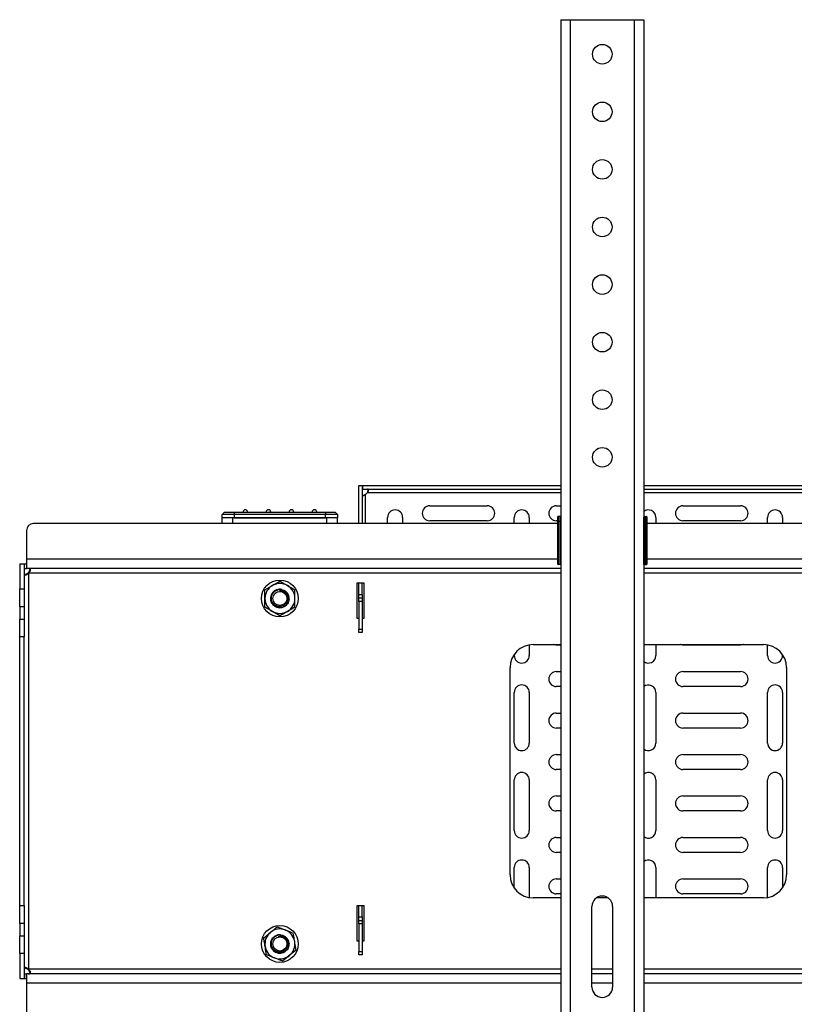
# Model space of a CAD drawing. Header units: millimetres. Extents: x -3222 to 6609, y -2907 to 878.
# Tile 24 of 25: x 5636 to 5972, y -225 to 203. Entities that reach past the tile are written whole.
import ezdxf

# ---------------------------------------------------------------- set-up
doc = ezdxf.new("R2010")
doc.units = ezdxf.units.MM

msp = doc.modelspace()

# ---------------------------------------------------------------- linework, layer by layer
at = {"linetype": 'Continuous', "lineweight": 25}
for p, q in [((5870.56, 202.76), (5870.56, -427.24)), ((5870.56, 202.76), (5874.56, 202.76)), ((5874.56, 202.76), (5874.56, -427.24)), ((5874.56, 202.76), (5902.56, 202.76)), ((5902.56, 202.76), (5906.56, 202.76)), ((5902.56, -427.24), (5902.56, 202.76)), ((5906.56, 202.76), (5906.56, -427.24)), ((5782.81, 0.46), (5784.31, 0.46)), ((5782.81, -16.04), (5782.81, 0.46)), ((5784.31, 0.46), (5784.31, -16.04)), ((5784.51, 0.46), (5870.56, 0.46)), ((5784.51, -1.04), (5784.51, 0.46)), ((5906.56, 0.46), (6032.71, 0.46)), ((5784.51, -1.04), (5870.56, -1.04)), ((5785.81, -16.04), (5785.81, -3.3)), ((5786.57, -2.54), (5870.56, -2.54)), ((5906.56, -1.04), (6032.71, -1.04)), ((5906.56, -2.54), (6030.65, -2.54)), ((5813.61, -8.29), (5838.61, -8.29)), ((5868.61, -8.29), (5870.56, -8.29)), ((5923.61, -8.29), (5948.61, -8.29)), ((5724.56, -11.04), (5723.56, -12.04)), ((5728.76, -12.04), (5723.56, -12.04)), ((5723.56, -13.54), (5723.56, -12.04)), ((5724.56, -11.04), (5728.76, -11.04)), ((5728.76, -11.04), (5768.36, -11.04)), ((5728.76, -11.04), (5728.76, -12.04)), ((5728.76, -12.04), (5728.76, -13.54)), ((5768.36, -12.04), (5728.76, -12.04)), ((5768.36, -11.04), (5772.56, -11.04)), ((5768.36, -11.04), (5768.36, -12.04)), ((5768.36, -13.54), (5768.36, -12.04)), ((5773.56, -12.04), (5768.36, -12.04)), ((5772.56, -11.04), (5773.56, -12.04)), ((5773.56, -12.04), (5773.56, -13.54)), ((5869.26, -16.04), (5641.56, -16.04)), ((5723.56, -16.04), (5723.56, -13.54)), ((5728.16, -13.54), (5723.56, -13.54)), ((5768.96, -13.54), (5728.16, -13.54)), ((5728.16, -16.04), (5728.16, -13.54)), ((5728.76, -13.54), (5768.36, -13.54)), ((5773.56, -13.54), (5768.96, -13.54)), ((5768.96, -16.04), (5768.96, -13.54)), ((5773.56, -16.04), (5773.56, -13.54)), ((5795.36, -16.04), (5795.36, -13.34)), ((5801.86, -13.34), (5801.86, -16.04)), ((5838.61, -14.79), (5813.61, -14.79)), ((5850.36, -16.04), (5850.36, -13.34)), ((5856.86, -13.34), (5856.86, -16.04)), ((5869.26, -14.79), (5868.61, -14.79)), ((5869.26, -15.14), (5869.26, -13.14)), ((5869.46, -15.14), (5869.26, -15.14)), ((5869.26, -33.64), (5869.26, -15.14)), ((5869.46, -12.94), (5869.46, -15.14)), ((5870.26, -12.94), (5869.46, -12.94)), ((5869.46, -15.14), (5869.46, -33.84)), ((5870.26, -15.14), (5869.46, -15.14)), ((5870.26, -15.14), (5870.26, -12.94)), ((5870.26, -33.84), (5870.26, -15.14)), ((5870.26, -15.14), (5870.46, -15.14)), ((5870.46, -13.14), (5870.46, -15.14)), ((5870.46, -15.14), (5870.46, -33.84)), ((5870.46, -15.14), (5870.56, -15.14)), ((5906.56, -15.14), (5906.66, -15.14)), ((5906.66, -15.14), (5906.66, -13.14)), ((5906.86, -15.14), (5906.66, -15.14)), ((5906.66, -33.84), (5906.66, -15.14)), ((5906.86, -12.94), (5906.86, -15.14)), ((5906.86, -12.94), (5907.66, -12.94)), ((5906.86, -15.14), (5907.66, -15.14)), ((5906.86, -15.14), (5906.86, -33.84)), ((5907.66, -15.14), (5907.66, -12.94)), ((5907.66, -33.84), (5907.66, -15.14)), ((5907.86, -15.14), (5907.66, -15.14)), ((5907.86, -13.14), (5907.86, -15.14)), ((5907.86, -15.14), (5907.86, -33.64)), ((6269.26, -16.04), (5907.86, -16.04)), ((5911.86, -13.34), (5911.86, -16.04)), ((5948.61, -14.79), (5923.61, -14.79)), ((5960.36, -16.04), (5960.36, -13.34)), ((5966.86, -13.34), (5966.86, -16.04)), ((5638.56, -19.04), (5638.56, -31.54)), ((5635.56, -33.54), (5637.56, -33.54)), ((5635.56, -33.54), (5635.56, -44.34)), ((5637.56, -33.54), (5637.56, -44.34)), ((5637.66, -35.54), (5637.66, -33.54)), ((5637.66, -33.54), (5638.56, -33.54)), ((5638.56, -31.54), (5638.56, -35.54)), ((5869.26, -31.54), (5638.56, -31.54)), ((5870.26, -33.84), (5869.46, -33.84)), ((5870.46, -33.84), (5870.26, -33.84)), ((5870.56, -33.84), (5870.46, -33.84)), ((5906.66, -33.84), (5906.56, -33.84)), ((5906.86, -33.84), (5906.66, -33.84)), ((5906.86, -33.84), (5907.66, -33.84)), ((6269.26, -31.54), (5907.86, -31.54)), ((5637.66, -35.54), (5638.56, -35.54)), ((5870.56, -35.54), (5638.56, -35.54)), ((5639.34, -37.38), (5639.45, -37.38)), ((5639.56, -37.54), (5639.45, -37.38)), ((5639.49, -37.2), (5639.49, -37.37)), ((5639.66, -37.54), (5639.49, -37.37)), ((5639.56, -209.54), (5639.56, -37.54)), ((5639.61, -37.59), (5639.56, -37.54)), ((5870.56, -37.54), (5639.66, -37.54)), ((6270.56, -35.54), (5906.56, -35.54)), ((6270.56, -37.54), (5906.56, -37.54)), ((5748.56, -41.03), (5751.81, -42.91)), ((5782.06, -41.79), (5785.06, -41.79)), ((5782.06, -57.29), (5782.06, -41.79)), ((5782.81, -46.79), (5782.81, -41.79)), ((5784.31, -46.79), (5784.31, -41.79)), ((5785.06, -41.79), (5785.06, -57.29)), ((5635.56, -44.34), (5637.56, -44.34)), ((5635.56, -52.13), (5635.56, -44.34)), ((5637.56, -44.34), (5637.56, -52.13)), ((5742.06, -44.79), (5745.31, -42.91)), ((5782.81, -46.79), (5784.31, -46.79)), ((5782.81, -48.29), (5782.81, -46.79)), ((5784.31, -46.79), (5784.31, -48.29)), ((5782.81, -49.79), (5782.81, -48.29)), ((5782.81, -48.29), (5784.31, -48.29)), ((5784.31, -49.79), (5782.81, -49.79)), ((5782.81, -49.79), (5782.81, -61.79)), ((5784.31, -48.29), (5784.31, -49.79)), ((5784.31, -49.79), (5784.31, -61.79)), ((5637.56, -52.13), (5635.56, -52.13)), ((5635.56, -52.13), (5635.56, -57.45)), ((5637.56, -52.13), (5637.56, -57.45)), ((5748.56, -56.05), (5745.31, -54.17)), ((5755.06, -52.29), (5751.81, -54.17)), ((5635.56, -57.45), (5637.56, -57.45)), ((5635.56, -65.24), (5635.56, -57.45)), ((5637.56, -57.45), (5637.56, -65.24)), ((5782.81, -57.29), (5782.06, -57.29)), ((5785.06, -57.29), (5784.31, -57.29)), ((5782.81, -61.79), (5784.31, -61.79)), ((5782.81, -63.29), (5782.81, -61.79)), ((5784.31, -63.29), (5782.81, -63.29)), ((5784.31, -61.79), (5784.31, -63.29)), ((5637.56, -65.24), (5635.56, -65.24)), ((5635.56, -181.84), (5635.56, -65.24)), ((5637.56, -181.84), (5637.56, -65.24)), ((5856.86, -68.69), (5856.86, -73.34)), ((5858.56, -68.54), (5870.56, -68.54)), ((5870.56, -68.79), (5868.61, -68.79)), ((5906.56, -68.54), (5958.56, -68.54)), ((5911.86, -68.54), (5911.86, -73.34)), ((5948.61, -68.79), (5923.61, -68.79)), ((5960.36, -73.34), (5960.36, -68.7)), ((5850.36, -73.34), (5850.36, -72.82)), ((5966.86, -72.96), (5966.86, -73.34)), ((5848.56, -168.54), (5848.56, -78.54)), ((5868.61, -80.29), (5870.56, -80.29)), ((5923.61, -80.29), (5948.61, -80.29)), ((5968.56, -78.54), (5968.56, -168.54)), ((5850.36, -111.34), (5850.36, -89.34)), ((5856.86, -89.34), (5856.86, -111.34)), ((5870.56, -86.79), (5868.61, -86.79)), ((5911.86, -89.34), (5911.86, -111.34)), ((5948.61, -86.79), (5923.61, -86.79)), ((5960.36, -111.34), (5960.36, -89.34)), ((5966.86, -89.34), (5966.86, -111.34)), ((5868.61, -98.29), (5870.56, -98.29)), ((5923.61, -98.29), (5948.61, -98.29)), ((5870.56, -104.79), (5868.61, -104.79)), ((5948.61, -104.79), (5923.61, -104.79)), ((5868.61, -116.29), (5870.56, -116.29)), ((5923.61, -116.29), (5948.61, -116.29)), ((5870.56, -122.79), (5868.61, -122.79)), ((5948.61, -122.79), (5923.61, -122.79)), ((5850.36, -149.34), (5850.36, -127.34)), ((5856.86, -127.34), (5856.86, -149.34)), ((5911.86, -127.34), (5911.86, -149.34)), ((5960.36, -149.34), (5960.36, -127.34)), ((5966.86, -127.34), (5966.86, -149.34)), ((5868.61, -134.29), (5870.56, -134.29)), ((5923.61, -134.29), (5948.61, -134.29)), ((5870.56, -140.79), (5868.61, -140.79)), ((5948.61, -140.79), (5923.61, -140.79)), ((5868.61, -152.29), (5870.56, -152.29)), ((5923.61, -152.29), (5948.61, -152.29)), ((5870.56, -158.79), (5868.61, -158.79)), ((5948.61, -158.79), (5923.61, -158.79)), ((5850.36, -174.26), (5850.36, -165.34)), ((5856.86, -165.34), (5856.86, -178.39)), ((5911.86, -165.34), (5911.86, -178.54)), ((5960.36, -178.38), (5960.36, -165.34)), ((5966.86, -165.34), (5966.86, -174.12)), ((5868.61, -170.29), (5870.56, -170.29)), ((5923.61, -170.29), (5948.61, -170.29)), ((5870.56, -178.54), (5858.56, -178.54)), ((5870.56, -176.79), (5868.61, -176.79)), ((5891.12, -178.54), (5886, -178.54)), ((5958.56, -178.54), (5906.56, -178.54)), ((5948.61, -176.79), (5923.61, -176.79)), ((5635.56, -181.84), (5637.56, -181.84)), ((5635.56, -189.63), (5635.56, -181.84)), ((5637.56, -181.84), (5637.56, -189.63)), ((5782.06, -181.79), (5785.06, -181.79)), ((5782.06, -197.29), (5782.06, -181.79)), ((5782.81, -186.79), (5782.81, -181.79)), ((5784.31, -186.79), (5784.31, -181.79)), ((5785.06, -181.79), (5785.06, -197.29)), ((5884.06, -217.24), (5884.06, -182.24)), ((5893.06, -182.24), (5893.06, -217.24)), ((5782.81, -186.79), (5784.31, -186.79)), ((5782.81, -188.29), (5782.81, -186.79)), ((5784.31, -186.79), (5784.31, -188.29)), ((5637.56, -189.63), (5635.56, -189.63)), ((5635.56, -189.63), (5635.56, -194.95)), ((5637.56, -189.63), (5637.56, -194.95)), ((5747.37, -191.13), (5750.88, -192.47)), ((5782.81, -189.79), (5782.81, -188.29)), ((5782.81, -188.29), (5784.31, -188.29)), ((5782.81, -189.79), (5782.81, -201.79)), ((5784.31, -189.79), (5782.81, -189.79)), ((5784.31, -188.29), (5784.31, -189.79)), ((5784.31, -189.79), (5784.31, -201.79)), ((5635.56, -194.95), (5637.56, -194.95)), ((5635.56, -202.74), (5635.56, -194.95)), ((5637.56, -194.95), (5637.56, -202.74)), ((5741.55, -195.87), (5744.46, -193.5)), ((5782.81, -197.29), (5782.06, -197.29)), ((5785.06, -197.29), (5784.31, -197.29)), ((5637.56, -202.74), (5635.56, -202.74)), ((5635.56, -202.74), (5635.56, -213.54)), ((5637.56, -202.74), (5637.56, -213.54)), ((5749.75, -205.95), (5746.24, -204.61)), ((5755.57, -201.22), (5752.66, -203.58)), ((5782.81, -201.79), (5784.31, -201.79)), ((5782.81, -203.29), (5782.81, -201.79)), ((5784.31, -203.29), (5782.81, -203.29)), ((5784.31, -201.79), (5784.31, -203.29)), ((5635.56, -213.54), (5637.56, -213.54)), ((5637.66, -211.54), (5637.66, -213.54)), ((5637.66, -211.54), (5638.56, -211.54)), ((5637.66, -213.54), (5638.56, -213.54)), ((5870.56, -211.54), (5638.56, -211.54)), ((5638.56, -211.54), (5638.56, -215.54)), ((5639.34, -209.7), (5639.45, -209.7)), ((5639.45, -209.7), (5639.56, -209.54)), ((5639.47, -209.7), (5639.63, -209.54)), ((5639.47, -209.86), (5639.47, -209.7)), ((5639.6, -209.5), (5639.56, -209.54)), ((5870.56, -209.54), (5639.63, -209.54)), ((5893.06, -209.54), (5884.06, -209.54)), ((5893.06, -211.54), (5884.06, -211.54)), ((6270.56, -209.54), (5906.56, -209.54)), ((6270.56, -211.54), (5906.56, -211.54)), ((5638.56, -215.54), (5638.56, -228.04)), ((5870.56, -215.54), (5638.56, -215.54)), ((5893.06, -215.54), (5884.06, -215.54)), ((6270.56, -215.54), (5906.56, -215.54))]:
    msp.add_line(p, q, dxfattribs=at)
at = {"linetype": 'Continuous', "lineweight": 25, "flags": 128}
for points in [[(5868.61, -68.79), (5867.5, -68.59), (5867.36, -68.54)], [(5923.61, -68.79), (5922.5, -68.59), (5922.36, -68.54)], [(5949.86, -68.54), (5949.72, -68.59), (5948.61, -68.79)]]:
    msp.add_lwpolyline(points, dxfattribs=at)
at = {"linetype": 'Continuous', "lineweight": 25}
for centre, radius in [((5888.56, 187.76), 4.25), ((5888.56, 162.76), 4.25), ((5888.56, 137.76), 4.25), ((5888.56, 112.76), 4.25), ((5888.56, 87.76), 4.25), ((5888.56, 62.76), 4.25), ((5888.56, 37.76), 4.25), ((5888.56, 12.76), 4.25), ((5748.56, -48.54), 8), ((5748.56, -48.54), 3.06), ((5748.56, -198.54), 8), ((5748.56, -198.54), 3.06)]:
    msp.add_circle(centre, radius, dxfattribs=at)
for centre, radius, start, end in [((5784.1, -0.83), 3, 304.7093, 325.2907), ((5813.61, -11.54), 3.25, 90, 270), ((5838.61, -11.54), 3.25, 270, 90), ((5868.61, -11.54), 3.25, 90, 270), ((5923.61, -11.54), 3.25, 90, 270), ((5948.61, -11.54), 3.25, 270, 90), ((5733.56, -11.04), 1, 0, 180), ((5743.56, -11.04), 1, 0, 180), ((5753.56, -11.04), 1, 0, 180), ((5763.56, -11.04), 1, 0, 180), ((5798.61, -13.34), 3.25, 0, 180), ((5853.61, -13.34), 3.25, 0, 180), ((5908.61, -13.34), 3.25, 0, 129.1069), ((5963.61, -13.34), 3.25, 0, 180), ((5641.56, -19.04), 3, 90, 180), ((5869.46, -13.14), 0.2, 90, 180), ((5870.26, -13.14), 0.2, 360, 90), ((5870.66, -13.94), 0.2, 180, 240), ((5906.46, -13.94), 0.2, 300, 0), ((5906.86, -13.14), 0.2, 90, 180), ((5907.66, -13.14), 0.2, 360, 90), ((5869.46, -33.64), 0.2, 180, 270), ((5907.66, -33.64), 0.2, 270, 0), ((5639.64, -37.57), 0.0354, 225, 45), ((5748.56, -48.54), 6.5, 60, 120), ((5748.56, -48.54), 6.5, 120, 180), ((5748.56, -48.54), 4, 76.5312, 354.1975), ((5748.56, -48.54), 4, 354.1975, 39.72), ((5748.56, -48.54), 6.5, 0, 60), ((5748.56, -48.54), 6.5, 180, 240), ((5748.56, -48.54), 6.5, 300, 0), ((5748.56, -48.54), 6.5, 240, 300), ((5858.56, -78.54), 10, 90, 180), ((5958.56, -78.54), 10, 0, 90), ((5853.61, -73.34), 3.25, 180, 0), ((5908.61, -73.34), 3.25, 230.8931, 0), ((5963.61, -73.34), 3.25, 180, 0), ((5868.61, -83.54), 3.25, 90, 270), ((5923.61, -83.54), 3.25, 90, 270), ((5948.61, -83.54), 3.25, 270, 90), ((5853.61, -89.34), 3.25, 0, 180), ((5908.61, -89.34), 3.25, 0, 129.1069), ((5963.61, -89.34), 3.25, 0, 180), ((5868.61, -101.54), 3.25, 90, 270), ((5923.61, -101.54), 3.25, 90, 270), ((5948.61, -101.54), 3.25, 270, 90), ((5853.61, -111.34), 3.25, 180, 0), ((5908.61, -111.34), 3.25, 230.8931, 0), ((5963.61, -111.34), 3.25, 180, 0), ((5868.61, -119.54), 3.25, 90, 270), ((5923.61, -119.54), 3.25, 90, 270), ((5948.61, -119.54), 3.25, 270, 90), ((5853.61, -127.34), 3.25, 0, 180), ((5908.61, -127.34), 3.25, 0, 129.1069), ((5963.61, -127.34), 3.25, 0, 180), ((5868.61, -137.54), 3.25, 90, 270), ((5923.61, -137.54), 3.25, 90, 270), ((5948.61, -137.54), 3.25, 270, 90), ((5853.61, -149.34), 3.25, 180, 0), ((5908.61, -149.34), 3.25, 230.8931, 0), ((5963.61, -149.34), 3.25, 180, 0), ((5868.61, -155.54), 3.25, 90, 270), ((5923.61, -155.54), 3.25, 90, 270), ((5948.61, -155.54), 3.25, 270, 90), ((5853.61, -165.34), 3.25, 0, 180), ((5908.61, -165.34), 3.25, 0, 129.1069), ((5963.61, -165.34), 3.25, 0, 180), ((5858.56, -168.54), 10, 180, 270), ((5868.61, -173.54), 3.25, 90, 270), ((5923.61, -173.54), 3.25, 90, 270), ((5948.61, -173.54), 3.25, 270, 90), ((5958.56, -168.54), 10, 270, 0), ((5888.56, -182.24), 4.5, 0, 180), ((5748.56, -198.54), 6.5, 69.1229, 129.1229), ((5748.56, -198.54), 6.5, 129.1229, 189.1229), ((5748.56, -198.54), 4, 85.6541, 3.3204), ((5748.56, -198.54), 6.5, 9.1229, 69.1229), ((5748.56, -198.54), 4, 3.3204, 48.8429), ((5748.56, -198.54), 6.5, 189.1229, 249.1229), ((5748.56, -198.54), 6.5, 309.1229, 9.1229), ((5748.56, -198.54), 6.5, 249.1229, 309.1229), ((5639.61, -209.52), 0.025, 315, 135), ((5888.56, -217.24), 4.5, 180, 0)]:
    msp.add_arc(centre, radius, start, end, dxfattribs=at)
for points, knots in [([(5784.31, -3.3), (5784.31, -3.38), (5784.32, -3.53), (5784.4, -3.7), (5784.54, -3.81), (5784.74, -3.84), (5784.99, -3.81), (5785.27, -3.7), (5785.55, -3.53), (5785.72, -3.38), (5785.81, -3.3)], [0, 0, 0, 0, 0.133697, 0.26036, 0.38157, 0.499999, 0.618282, 0.739637, 0.866218, 1, 1, 1, 1]), ([(5784.31, -3.77), (5784.44, -3.75), (5784.75, -3.7), (5785.27, -3.54), (5785.63, -3.38), (5785.81, -3.3)], [0, 0, 0, 0, 0.279043, 0.645002, 1, 1, 1, 1]), ([(5786.57, -2.54), (5786.65, -2.45), (5786.8, -2.28), (5786.97, -2), (5787.08, -1.72), (5787.11, -1.47), (5787.08, -1.27), (5786.97, -1.13), (5786.8, -1.05), (5786.65, -1.04), (5786.57, -1.04)], [0, 0, 0, 0, 0.133697, 0.26036, 0.38157, 0.499999, 0.618282, 0.739637, 0.866218, 1, 1, 1, 1]), ([(5786.57, -2.54), (5786.65, -2.36), (5786.81, -2), (5786.97, -1.48), (5787.02, -1.17), (5787.04, -1.04)], [0, 0, 0, 0, 0.354789, 0.720967, 1, 1, 1, 1]), ([(5637.56, -37.22), (5637.56, -37.36), (5637.57, -37.64), (5637.65, -37.97), (5637.82, -38.19), (5638.08, -38.28), (5638.41, -38.24), (5638.78, -38.07), (5639.15, -37.78), (5639.35, -37.52), (5639.45, -37.38)], [0, 0, 0, 0, 0.140345, 0.270161, 0.390809, 0.505647, 0.619403, 0.737471, 0.863534, 1, 1, 1, 1]), ([(5637.78, -38.1), (5637.85, -38.09), (5638.14, -38.02), (5638.69, -37.8), (5639.13, -37.52), (5639.34, -37.38)], [0, 0, 0, 0, 0.124994, 0.573785, 1, 1, 1, 1]), ([(5639.49, -37.37), (5639.62, -37.27), (5639.86, -37.06), (5640.12, -36.7), (5640.27, -36.35), (5640.3, -36.03), (5640.2, -35.78), (5639.98, -35.63), (5639.65, -35.55), (5639.38, -35.54), (5639.24, -35.54)], [0, 0, 0, 0, 0.134824, 0.259819, 0.377299, 0.491377, 0.606816, 0.72846, 0.859014, 1, 1, 1, 1]), ([(5639.49, -37.2), (5639.62, -36.99), (5639.88, -36.55), (5640.07, -36.04), (5640.12, -35.79), (5640.13, -35.76)], [0, 0, 0, 0, 0.45935, 0.941557, 1, 1, 1, 1]), ([(5745.31, -42.91), (5745.39, -42.87), (5746.49, -42.23), (5747.56, -41.61), (5748.56, -41.03)], [0, 0, 0, 0, 0.070215, 1, 1, 1, 1]), ([(5742.06, -48.54), (5742.06, -48.2), (5742.06, -46.93), (5742.06, -45.69), (5742.06, -44.79)], [0, 0, 0, 0, 0.268634, 1, 1, 1, 1]), ([(5752.54, -48.94), (5752.38, -49.6), (5752.05, -50.9), (5750.54, -52.16), (5748.88, -52.63), (5747.19, -52.43), (5745.64, -51.49), (5744.63, -49.85), (5744.45, -47.92), (5745.2, -46.08), (5746.63, -44.9), (5748.18, -44.44), (5749.09, -44.62), (5749.49, -44.69)], [0, 0, 0, 0, 0.103068, 0.205496, 0.287793, 0.367054, 0.46502, 0.559999, 0.657228, 0.757055, 0.857046, 0.937054, 1, 1, 1, 1]), ([(5750.68, -46.16), (5750.94, -46.41), (5751.44, -46.92), (5751.84, -47.96), (5751.9, -49.06), (5751.58, -50.14), (5750.92, -51.07), (5749.98, -51.74), (5748.86, -52.08), (5747.68, -52.02), (5746.57, -51.58), (5745.65, -50.78), (5745.04, -49.72), (5744.8, -48.5), (5744.98, -47.26), (5745.56, -46.13), (5746.49, -45.25), (5747.67, -44.71), (5748.98, -44.59), (5750.26, -44.91), (5751.14, -45.46), (5751.54, -45.88), (5751.64, -45.98)], [0, 0, 0, 0, 0.046308, 0.092586, 0.140278, 0.18851, 0.236722, 0.286039, 0.336194, 0.386338, 0.437289, 0.489367, 0.541441, 0.594034, 0.648036, 0.702037, 0.75628, 0.812206, 0.868132, 0.924032, 0.981882, 1, 1, 1, 1]), ([(5752.54, -48.94), (5752.5, -48.57), (5752.41, -47.74), (5751.8, -46.59), (5750.83, -45.74), (5749.63, -45.26), (5748.8, -45.32), (5748.36, -45.36)], [0, 0, 0, 0, 0.182107, 0.396994, 0.603431, 0.792185, 1, 1, 1, 1]), ([(5748.36, -45.36), (5748.47, -45.35), (5748.68, -45.35), (5748.99, -45.38), (5749.3, -45.43), (5749.6, -45.52), (5749.89, -45.64), (5750.17, -45.78), (5750.44, -45.95), (5750.6, -46.09), (5750.68, -46.16)], [0, 0, 0, 0, 0.124338, 0.248676, 0.373014, 0.497352, 0.62169, 0.746028, 0.872375, 1, 1, 1, 1]), ([(5751.81, -42.91), (5751.89, -42.96), (5752.99, -43.59), (5754.06, -44.21), (5755.06, -44.79)], [0, 0, 0, 0, 0.070215, 1, 1, 1, 1]), ([(5755.06, -48.54), (5755.06, -48.2), (5755.06, -46.93), (5755.06, -45.69), (5755.06, -44.79)], [0, 0, 0, 0, 0.268634, 1, 1, 1, 1]), ([(5742.06, -52.29), (5742.06, -51.98), (5742.06, -50.75), (5742.06, -49.48), (5742.06, -48.54)], [0, 0, 0, 0, 0.257551, 1, 1, 1, 1]), ([(5755.06, -52.29), (5755.06, -51.98), (5755.06, -50.75), (5755.06, -49.48), (5755.06, -48.54)], [0, 0, 0, 0, 0.257551, 1, 1, 1, 1]), ([(5745.31, -54.17), (5745.23, -54.12), (5744.14, -53.49), (5743.06, -52.87), (5742.06, -52.29)], [0, 0, 0, 0, 0.070215, 1, 1, 1, 1]), ([(5751.81, -54.17), (5751.73, -54.21), (5750.64, -54.85), (5749.56, -55.47), (5748.56, -56.05)], [0, 0, 0, 0, 0.070215, 1, 1, 1, 1]), ([(5744.46, -193.5), (5744.53, -193.44), (5745.51, -192.64), (5746.48, -191.86), (5747.37, -191.13)], [0, 0, 0, 0, 0.070215, 1, 1, 1, 1]), ([(5742.14, -199.57), (5742.09, -199.23), (5741.89, -197.98), (5741.69, -196.76), (5741.55, -195.87)], [0, 0, 0, 0, 0.268634, 1, 1, 1, 1]), ([(5752.55, -198.31), (5752.49, -198.98), (5752.38, -200.32), (5751.09, -201.8), (5749.53, -202.53), (5747.82, -202.6), (5746.15, -201.91), (5744.88, -200.46), (5744.41, -198.58), (5744.85, -196.65), (5746.08, -195.25), (5747.57, -194.54), (5748.54, -194.57), (5748.99, -194.59)], [0, 0, 0, 0, 0.102429, 0.204222, 0.28601, 0.36478, 0.462139, 0.556529, 0.653156, 0.752365, 0.851736, 0.931248, 1, 1, 1, 1]), ([(5750.28, -195.85), (5750.57, -196.06), (5751.15, -196.48), (5751.7, -197.44), (5751.94, -198.52), (5751.8, -199.64), (5751.29, -200.66), (5750.47, -201.48), (5749.42, -201.98), (5748.24, -202.11), (5747.07, -201.85), (5746.04, -201.22), (5745.27, -200.26), (5744.84, -199.1), (5744.82, -197.84), (5745.22, -196.64), (5746, -195.62), (5747.08, -194.9), (5748.35, -194.57), (5749.67, -194.68), (5750.62, -195.09), (5751.08, -195.44), (5751.19, -195.53)], [0, 0, 0, 0, 0.046308, 0.092586, 0.140278, 0.18851, 0.236722, 0.286039, 0.336194, 0.386338, 0.437289, 0.489367, 0.541441, 0.594034, 0.648036, 0.702037, 0.75628, 0.812206, 0.868132, 0.924032, 0.981882, 1, 1, 1, 1]), ([(5752.55, -198.31), (5752.45, -197.94), (5752.24, -197.14), (5751.45, -196.1), (5750.36, -195.41), (5749.1, -195.13), (5748.29, -195.33), (5747.86, -195.43)], [0, 0, 0, 0, 0.182107, 0.396994, 0.603431, 0.792185, 1, 1, 1, 1]), ([(5747.86, -195.43), (5747.96, -195.41), (5748.17, -195.37), (5748.48, -195.35), (5748.8, -195.36), (5749.11, -195.39), (5749.41, -195.46), (5749.71, -195.56), (5750, -195.69), (5750.19, -195.8), (5750.28, -195.85)], [0, 0, 0, 0, 0.124338, 0.248676, 0.373014, 0.497352, 0.62169, 0.746028, 0.872375, 1, 1, 1, 1]), ([(5750.88, -192.47), (5750.96, -192.5), (5752.14, -192.95), (5753.3, -193.39), (5754.38, -193.8)], [0, 0, 0, 0, 0.070215, 1, 1, 1, 1]), ([(5754.98, -197.51), (5754.92, -197.17), (5754.72, -195.92), (5754.53, -194.7), (5754.38, -193.8)], [0, 0, 0, 0, 0.268634, 1, 1, 1, 1]), ([(5742.74, -203.28), (5742.69, -202.97), (5742.49, -201.76), (5742.29, -200.5), (5742.14, -199.57)], [0, 0, 0, 0, 0.257551, 1, 1, 1, 1]), ([(5755.57, -201.22), (5755.52, -200.9), (5755.33, -199.7), (5755.13, -198.44), (5754.98, -197.51)], [0, 0, 0, 0, 0.257551, 1, 1, 1, 1]), ([(5746.24, -204.61), (5746.16, -204.58), (5744.98, -204.13), (5743.82, -203.69), (5742.74, -203.28)], [0, 0, 0, 0, 0.070215, 1, 1, 1, 1]), ([(5752.66, -203.58), (5752.59, -203.64), (5751.61, -204.44), (5750.65, -205.22), (5749.75, -205.95)], [0, 0, 0, 0, 0.070215, 1, 1, 1, 1]), ([(5639.45, -209.7), (5639.35, -209.56), (5639.15, -209.3), (5638.78, -209.01), (5638.41, -208.84), (5638.08, -208.8), (5637.82, -208.89), (5637.65, -209.11), (5637.57, -209.44), (5637.56, -209.72), (5637.56, -209.87)], [0, 0, 0, 0, 0.1364, 0.262526, 0.38049, 0.49435, 0.609082, 0.729836, 0.859587, 1, 1, 1, 1]), ([(5639.34, -209.7), (5639.13, -209.56), (5638.69, -209.28), (5638.14, -209.06), (5637.85, -208.99), (5637.78, -208.98)], [0, 0, 0, 0, 0.426043, 0.875041, 1, 1, 1, 1]), ([(5639.24, -211.54), (5639.38, -211.54), (5639.66, -211.53), (5639.98, -211.45), (5640.2, -211.29), (5640.3, -211.05), (5640.27, -210.73), (5640.11, -210.37), (5639.85, -210), (5639.6, -209.8), (5639.47, -209.7)], [0, 0, 0, 0, 0.140806, 0.271269, 0.392629, 0.508034, 0.62196, 0.739638, 0.864794, 1, 1, 1, 1]), ([(5640.13, -211.32), (5640.12, -211.28), (5640.07, -211.03), (5639.87, -210.51), (5639.6, -210.07), (5639.47, -209.86)], [0, 0, 0, 0, 0.072829, 0.547645, 1, 1, 1, 1])]:
    msp.add_open_spline(points, degree=3, knots=knots, dxfattribs=at)

doc.saveas('drawing.dxf')
